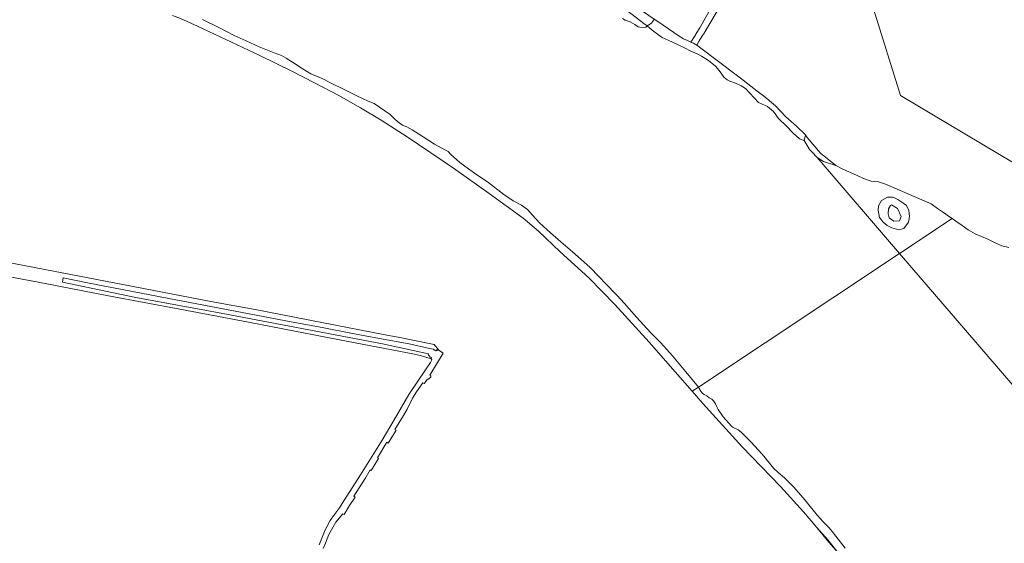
# Model space of a CAD drawing. Header units: metres. Extents: x 200176 to 205485, y 394066 to 399855.
# Tile 23 of 230: x 201466 to 202077, y 396270 to 396594. Entities that reach past the tile are written whole.
import ezdxf

# ---------------------------------------------------------------- set-up
doc = ezdxf.new("R2010")
doc.units = ezdxf.units.M
for name, color, linetype, lineweight in [('B-WE-GR-BOUWLAND-GV', 80, 'Continuous', 13), ('B-WE-GR-GRAS-GV', 60, 'Continuous', 13), ('B-WE-GR-HOUTWAL-GV', 40, 'Continuous', 13), ('B-WE-GR-STRUIK-GV', 90, 'Continuous', 13), ('B-WE-GW-TALUD_KRUIN-G', 90, 'Continuous', 18), ('B-WE-IE-TERREINAFSCHEIDING_KUNSTMATIG_HEKWERK-G', 20, 'IE-TERREINAFSCHEIDING-KUNSTMATIG', 18), ('B-WE-OG-TERREIN_CULTUURSCHEIDING-GV', 7, 'Continuous', 18), ('B-WE-OG-WATER-GV', 130, 'Continuous', 18), ('B-WE-OG-WATER_SLOOT-GV', 120, 'Continuous', 18), ('B-WE-VH-VERHARDING_BETON-GV', 252, 'Continuous', 18), ('B-WE-VH-VERHARDING_OPEN-GV', 252, 'Continuous', 18)]:
    doc.layers.add(name, color=color, linetype=linetype, lineweight=lineweight)
doc.linetypes.add('IE-TERREINAFSCHEIDING-KUNSTMATIG', pattern='A,4,[82,NLCS.shx,S=0.75,R=90,X=0,Y=0],4,-2', length=10)

msp = doc.modelspace()

# ---------------------------------------------------------------- linework, layer by layer
at = {"layer": 'B-WE-GR-BOUWLAND-GV', "flags": 128}
for points in [[(201860.101, 396594.863), (201862.381, 396593.308), (201869.038, 396588.81), (201875.622, 396584.328), (201878.403, 396582.58), (201880.829, 396581.521), (201881.143, 396581.384), (201882.909, 396580.616), (201882.914, 396580.614), (201885.034, 396583.968), (201886.682, 396586.582), (201888.446, 396589.394), (201902.382, 396614.306)], [(201974.364, 396263.64), (201968.601, 396270.356), (201961.054, 396279.276), (201952.707, 396289.141), (201938.432, 396304.895), (201914.807, 396329.434), (201890.226, 396356.381), (201883.702, 396363.888), (201873.172, 396376.004), (201856.974, 396394.424), (201835.759, 396417.641), (201819.604, 396434.376), (201801.85, 396450.499), (201788.41, 396463.277), (201778.91, 396471.255), (201757.738, 396486.707), (201735.599, 396502.389), (201706.865, 396521.872), (201690.651, 396532.2), (201677.805, 396539.88), (201664.401, 396547.355), (201649.319, 396555.305), (201635.191, 396562.466), (201615.31, 396572.297), (201594.337, 396582.237), (201576.776, 396590.385), (201566.14, 396595.253)], [(201421.578, 396451.041), (201530.377, 396430.107), (201584.999, 396419.679), (201612.458, 396414.606), (201653.921, 396406.532), (201694.181, 396398.803), (201701.264, 396397.512), (201723.572, 396392.888), (201726.46, 396389.367), (201729.241, 396387.629), (201720.965, 396373.912), (201721.532, 396373.552), (201721.559, 396372.719), (201719.73, 396371.223), (201719.407, 396371.453), (201717.386, 396368.623), (201716.579, 396369.199), (201712.567, 396363.579), (201710.061, 396359.668), (201706.888, 396352.842), (201704.639, 396348.906), (201699.133, 396340.076), (201699.96, 396339.751), (201694.956, 396331.711), (201694.193, 396332.245), (201688.367, 396322.516), (201688.955, 396322.145), (201684.528, 396314.648), (201683.852, 396315.07), (201680.788, 396309.856), (201673.78, 396298.823), (201674.522, 396298.23), (201671.02, 396293.007), (201667.738, 396287.42), (201666.943, 396287.856), (201662.639, 396282.74), (201658.148, 396275.006), (201656.241, 396269.577), (201654.791, 396266.375)]]:
    msp.add_lwpolyline(points, dxfattribs=at)
at = {"layer": 'B-WE-GR-GRAS-GV', "flags": 128}
for points in [[(201942.564, 396674.893), (201984.235, 396617.843), (201996.151, 396601.275), (202012.891, 396547.401), (202083.126, 396505.605), (202111.147, 396488.74), (202137.678, 396473.642), (202189.324, 396444.071), (202225.634, 396423.155), (202250.778, 396408.098), (202251.963, 396407.412), (202255.15, 396412.433), (202254.929, 396412.588), (202254.781, 396412.769), (202254.594, 396413.111), (202254.531, 396413.363), (202254.577, 396413.851), (202254.693, 396414.229), (202267.64, 396434.479), (202282.616, 396457.701), (202291.592, 396471.636)], [(201905.153, 396610.132), (201895.223, 396593.112), (201891.111, 396586.116), (201889.72, 396584.037), (201888.115, 396581.379), (201886.487, 396578.681), (201901.7, 396567.33), (201915.353, 396556.849), (201924.833, 396549.59), (201927.867, 396547.146), (201931.166, 396544.442), (201931.646, 396544.052), (201935.427, 396540.978), (201938.669, 396537.536), (201941.912, 396534.093), (201948.384, 396528.404), (201953.968, 396522.998), (201955.065, 396521.415), (201963.424, 396511.727), (201972.887, 396503.969), (201977.206, 396501.749), (201985.66, 396498.099), (201990.076, 396495.972), (201994.697, 396494.186), (201999.334, 396493.763), (202003.639, 396492.334), (202032.071, 396480.201), (202035.902, 396477.392), (202039.595, 396474.746), (202043.351, 396472.137), (202044.983, 396471.005), (202047.291, 396469.405), (202051.213, 396466.802), (202055.061, 396464.065), (202059.35, 396461.679), (202063.258, 396460.012), (202067.253, 396458.258), (202071.38, 396456.307), (202075.782, 396454.077), (202080.296, 396453.114)], [(202083.126, 396505.605), (202012.891, 396547.401), (201996.151, 396601.275)], [(201652.244, 396268.679), (201655.927, 396277.966), (201656.888, 396279.742), (201659.134, 396283.735), (201661.807, 396287.476), (201664.734, 396291.619), (201667.498, 396295.954), (201677.836, 396312.031), (201691.275, 396333.508), (201698.854, 396346.143), (201707.961, 396361.827), (201718.3, 396377.276), (201721.225, 396381.792), (201722.066, 396383.326), (201721.818, 396384.068), (201715.679, 396385.864), (201711.329, 396386.895), (201664.936, 396395.884), (201608.379, 396406.715), (201565.807, 396414.834), (201521.576, 396423.109), (201482.082, 396430.729), (201437.019, 396439.235)]]:
    msp.add_lwpolyline(points, dxfattribs=at)
for points in [[(202018.556, 396472.335), (202018.081, 396476.026), (202016.63, 396479.121), (202013.765, 396481.259), (202011.258, 396482.854), (202009.163, 396483.995), (202007.916, 396484.294), (202004.954, 396484.402), (202001.273, 396482.322), (201999.264, 396479.037), (201999.179, 396476.19), (201999.958, 396471.721), (202002.23, 396468.92), (202004.768, 396466.727), (202007.551, 396465.302), (202011.841, 396464.159), (202015.046, 396464.887), (202017.836, 396468.799)], [(202005.559, 396477.2), (202006.705, 396479.119), (202007.478, 396479.635), (202011.165, 396477.358), (202013.347, 396472.369), (202012.457, 396469.59), (202008.93, 396469.487), (202005.853, 396471.588), (202005.305, 396474.067)], [(202007.478, 396479.635), (202006.705, 396479.119), (202005.559, 396477.2), (202005.305, 396474.067), (202005.853, 396471.588), (202008.93, 396469.487), (202012.457, 396469.59), (202013.347, 396472.369), (202011.165, 396477.358)], [(201961.054, 396279.276), (201968.601, 396270.356), (201974.364, 396263.64), (201967.959, 396271.767)]]:
    msp.add_lwpolyline(points, close=True, dxfattribs=at)
at = {"layer": 'B-WE-GR-HOUTWAL-GV', "flags": 128}
msp.add_lwpolyline([(201902.382, 396614.306), (201888.446, 396589.394), (201886.682, 396586.582), (201885.034, 396583.968), (201882.914, 396580.614), (201884.449, 396579.905), (201886.487, 396578.681), (201888.115, 396581.379), (201889.72, 396584.037), (201891.111, 396586.116), (201895.223, 396593.112), (201905.153, 396610.132)], dxfattribs=at)
at = {"layer": 'B-WE-GR-STRUIK-GV', "flags": 128}
msp.add_lwpolyline([(201812.235, 396620.779), (201822.739, 396614.045), (201830.435, 396608.694), (201834.932, 396605.661), (201838.952, 396603.268), (201846.525, 396597.736), (201853.694, 396592.183), (201855.862, 396590.614), (201856.822, 396591.331), (201858.493, 396592.415), (201859.165, 396593.135), (201860.101, 396594.863), (201853.515, 396599.355), (201843.614, 396606.315), (201835.918, 396611.534), (201827.06, 396618.156), (201820.71, 396622.473), (201815.664, 396622.371), (201814.414, 396622.279), (201813.418, 396622.055), (201812.597, 396621.692), (201812.258, 396621.303)], close=True, dxfattribs=at)
msp.add_lwpolyline([(201840.38, 396595.266), (201842.116, 396594.203), (201845.18, 396593.145), (201848.102, 396591.425), (201850.122, 396590.071), (201851.269, 396589.768), (201853.615, 396589.672), (201854.99, 396589.897), (201855.862, 396590.614), (201853.694, 396592.183), (201846.525, 396597.736)], dxfattribs=at)
at = {"layer": 'B-WE-GW-TALUD_KRUIN-G', "flags": 128}
for points in [[(201561.179, 396597.16), (201566.14, 396595.253), (201576.776, 396590.385), (201594.337, 396582.237), (201615.31, 396572.297), (201635.191, 396562.466), (201649.319, 396555.305), (201664.401, 396547.355), (201677.805, 396539.88), (201690.651, 396532.2), (201706.865, 396521.872), (201735.599, 396502.389), (201757.738, 396486.707), (201778.91, 396471.255), (201788.41, 396463.277), (201801.85, 396450.499), (201819.604, 396434.376), (201835.759, 396417.641), (201856.974, 396394.424), (201873.172, 396376.004), (201883.702, 396363.888)], [(201883.702, 396363.888), (201890.226, 396356.381), (201914.807, 396329.434), (201938.432, 396304.895), (201952.707, 396289.141), (201961.054, 396279.276), (201967.959, 396271.767), (201974.364, 396263.64), (201985.273, 396250.93), (201998.912, 396234.174), (202012.966, 396217.28), (202020.654, 396208.415)]]:
    msp.add_lwpolyline(points, dxfattribs=at)
msp.add_lwpolyline([(202005.559, 396477.2), (202006.705, 396479.119), (202007.478, 396479.635), (202011.165, 396477.358), (202013.347, 396472.369), (202012.457, 396469.59), (202008.93, 396469.487), (202005.853, 396471.588), (202005.305, 396474.067)], close=True, dxfattribs=at)
at = {"layer": 'B-WE-IE-TERREINAFSCHEIDING_KUNSTMATIG_HEKWERK-G', "flags": 128}
for points in [[(201726.46, 396389.367), (201723.572, 396392.888), (201701.264, 396397.512), (201694.181, 396398.803), (201653.921, 396406.532), (201612.458, 396414.606), (201584.999, 396419.679), (201530.377, 396430.107), (201421.578, 396451.041)], [(201721.818, 396384.068), (201715.679, 396385.864), (201711.329, 396386.895), (201664.936, 396395.884), (201608.379, 396406.715), (201565.807, 396414.834), (201521.576, 396423.109), (201482.082, 396430.729), (201437.019, 396439.235), (201420.893, 396442.299)]]:
    msp.add_lwpolyline(points, dxfattribs=at)
at = {"layer": 'B-WE-OG-TERREIN_CULTUURSCHEIDING-GV', "flags": 128}
msp.add_lwpolyline([(201437.019, 396439.235), (201482.082, 396430.729), (201521.576, 396423.109), (201565.807, 396414.834), (201608.379, 396406.715), (201664.936, 396395.884), (201711.329, 396386.895), (201715.679, 396385.864), (201721.818, 396384.068), (201721.733, 396384.324), (201721.998, 396384.757), (201721.369, 396385.134), (201721.132, 396384.966), (201719.81, 396386.782), (201720.135, 396387.142), (201691.482, 396393.264), (201592.383, 396412.131), (201538.495, 396422.153), (201492.842, 396431.548), (201493.4, 396434.262), (201508.435, 396431.168), (201557.966, 396421.609), (201631.596, 396407.705), (201655.084, 396403.194), (201671.958, 396399.933), (201689.633, 396396.655), (201708.032, 396393.269), (201720.779, 396390.358), (201723.243, 396390.09), (201723.761, 396389.374), (201724.516, 396388.902), (201724.95, 396389.597), (201725.533, 396389.233), (201725.853, 396389.745), (201726.46, 396389.367), (201723.572, 396392.888), (201701.264, 396397.512), (201694.181, 396398.803), (201653.921, 396406.532), (201612.458, 396414.606), (201584.999, 396419.679), (201530.377, 396430.107), (201421.578, 396451.041)], dxfattribs=at)
at = {"layer": 'B-WE-OG-WATER-GV', "flags": 128}
for points in [[(201579.887, 396594.595), (201590.262, 396589.372), (201599.568, 396584.763), (201606.951, 396581.338), (201615.012, 396577.606), (201624.232, 396573.981), (201628.929, 396572.179), (201631.79, 396570.577), (201635.612, 396568.1), (201641.661, 396564.262), (201647.077, 396560.95), (201654.089, 396557.942), (201659.725, 396555.154), (201667.785, 396551.138), (201675.561, 396547.122), (201682.698, 396543.904), (201686.359, 396542.505), (201696.289, 396535.713), (201699.475, 396532.625), (201701.919, 396530.368), (201703.972, 396528.987), (201706.681, 396528.041), (201709.826, 396526.155), (201716.858, 396521.834), (201723.89, 396517.23), (201730.289, 396513.719), (201732.189, 396512.71), (201733.913, 396510.826), (201735.485, 396509.315), (201739.435, 396505.787), (201749.523, 396498.575), (201756.685, 396493.773), (201766.775, 396486.034), (201772.673, 396482.154), (201777.841, 396479.398), (201781.503, 396476.793), (201784.648, 396473.101), (201789.028, 396468.518), (201795.683, 396462.31), (201802.104, 396456.608), (201809.327, 396450.393), (201820.116, 396440.853), (201825.879, 396435.006), (201830.001, 396430.82), (201837.035, 396423.449), (201841.758, 396418.337), (201849.127, 396409.868), (201857.817, 396400.376), (201864.317, 396393.973), (201871.429, 396385.901), (201878.709, 396377.28), (201887.614, 396366.486), (202012.452, 396449.399), (201961.336, 396508.972), (201957.922, 396512.486), (201956.385, 396514.079), (201956.21, 396514.374), (201953.18, 396519.489), (201950.281, 396520.567), (201946.421, 396524.155), (201942.135, 396528.441), (201937.357, 396533.262), (201934.125, 396537.515), (201930.358, 396540.661), (201924.779, 396543.09), (201919.412, 396548.812), (201916.716, 396551.721), (201914.145, 396553.345), (201910.574, 396555.144), (201907.069, 396556.352), (201905.356, 396557.14), (201903.388, 396558.712), (201902.101, 396560.599), (201900.542, 396563.005), (201898.095, 396565.608), (201893.749, 396569.169), (201889.498, 396571.919), (201886.733, 396573.354), (201882.527, 396575.057), (201879.295, 396576.822), (201875.079, 396578.835), (201868.812, 396581.67), (201865.05, 396583.471), (201862.085, 396585.409), (201858.907, 396587.968), (201855.862, 396590.614), (201854.99, 396589.897), (201853.615, 396589.672), (201851.269, 396589.768), (201850.122, 396590.071), (201848.102, 396591.425), (201845.18, 396593.145), (201842.116, 396594.203), (201840.38, 396595.266)], [(202080.296, 396453.114), (202075.782, 396454.077), (202071.38, 396456.307), (202067.253, 396458.258), (202063.258, 396460.012), (202059.35, 396461.679), (202055.061, 396464.065), (202051.213, 396466.802), (202047.291, 396469.405), (202044.983, 396471.005), (202012.452, 396449.399), (202164.655, 396272.492)], [(202164.655, 396272.492), (202012.452, 396449.399), (201887.614, 396366.486), (201888.018, 396365.657), (201888.716, 396364.486), (201890.18, 396362.567), (201891.054, 396361.884), (201892.694, 396361.056), (201894.293, 396359.918), (201895.916, 396358.954), (201896.993, 396357.876), (201898.25, 396356.18), (201899.294, 396353.874), (201899.864, 396352.573), (201902.841, 396348.127), (201908.167, 396342.325), (201909.1, 396341.501), (201909.941, 396341.08), (201911.039, 396340.52), (201912.336, 396339.88), (201914.138, 396338.559), (201920.075, 396332.48), (201927.102, 396324.913), (201934.466, 396315.968), (201937.14, 396313.594), (201940.947, 396310.232), (201946.651, 396304.497), (201952.647, 396297.694), (201959.612, 396289.187), (201961.448, 396286.769), (201963.38, 396284.661), (201964.818, 396283.091), (201968.673, 396279.105), (201971.334, 396275.746), (201978.649, 396266.537)]]:
    msp.add_lwpolyline(points, dxfattribs=at)
for points in [[(201972.887, 396503.969), (201965.164, 396506.496), (201961.336, 396508.972), (202012.452, 396449.399), (202044.983, 396471.005), (202043.351, 396472.137), (202039.595, 396474.746), (202035.902, 396477.392), (202032.071, 396480.201), (202003.639, 396492.334), (201999.334, 396493.763), (201994.697, 396494.186), (201990.076, 396495.972), (201985.66, 396498.099), (201977.206, 396501.749)], [(202016.63, 396479.121), (202018.081, 396476.026), (202018.556, 396472.335), (202017.836, 396468.799), (202015.046, 396464.887), (202011.841, 396464.159), (202007.551, 396465.302), (202004.768, 396466.727), (202002.23, 396468.92), (201999.958, 396471.721), (201999.179, 396476.19), (201999.264, 396479.037), (202001.273, 396482.322), (202004.954, 396484.402), (202007.916, 396484.294), (202009.163, 396483.995), (202011.258, 396482.854), (202013.765, 396481.259)]]:
    msp.add_lwpolyline(points, close=True, dxfattribs=at)
at = {"layer": 'B-WE-OG-WATER_SLOOT-GV', "flags": 128}
for points in [[(201953.18, 396519.489), (201953.968, 396522.998), (201948.384, 396528.404), (201941.912, 396534.093), (201938.669, 396537.536), (201935.427, 396540.978), (201931.646, 396544.052), (201931.166, 396544.442), (201927.867, 396547.146), (201924.833, 396549.59), (201915.353, 396556.849), (201901.7, 396567.33), (201886.487, 396578.681), (201884.449, 396579.905), (201882.914, 396580.614), (201882.909, 396580.616), (201881.143, 396581.384), (201880.829, 396581.521), (201878.403, 396582.58), (201875.622, 396584.328), (201869.038, 396588.81), (201862.381, 396593.308), (201860.101, 396594.863), (201859.165, 396593.135), (201858.493, 396592.415), (201856.822, 396591.331), (201855.862, 396590.614), (201858.907, 396587.968), (201862.085, 396585.409), (201865.05, 396583.471), (201868.812, 396581.67), (201875.079, 396578.835), (201879.295, 396576.822), (201882.527, 396575.057), (201886.733, 396573.354), (201889.498, 396571.919), (201893.749, 396569.169), (201898.095, 396565.608), (201900.542, 396563.005), (201902.101, 396560.599), (201903.388, 396558.712), (201905.356, 396557.14), (201907.069, 396556.352), (201910.574, 396555.144), (201914.145, 396553.345), (201916.716, 396551.721), (201919.412, 396548.812), (201924.779, 396543.09), (201930.358, 396540.661), (201934.125, 396537.515), (201937.357, 396533.262), (201942.135, 396528.441), (201946.421, 396524.155), (201950.281, 396520.567)], [(201953.18, 396519.489), (201956.21, 396514.374), (201956.385, 396514.079), (201957.922, 396512.486), (201961.336, 396508.972), (201965.164, 396506.496), (201972.887, 396503.969), (201963.424, 396511.727), (201955.065, 396521.415), (201953.968, 396522.998)]]:
    msp.add_lwpolyline(points, close=True, dxfattribs=at)
at = {"layer": 'B-WE-VH-VERHARDING_BETON-GV', "flags": 128}
msp.add_lwpolyline([(201654.791, 396266.375), (201656.241, 396269.577), (201658.148, 396275.006), (201662.639, 396282.74), (201666.943, 396287.856), (201667.738, 396287.42), (201671.02, 396293.007), (201674.522, 396298.23), (201673.78, 396298.823), (201680.788, 396309.856), (201683.852, 396315.07), (201684.528, 396314.648), (201688.955, 396322.145), (201688.367, 396322.516), (201694.193, 396332.245), (201694.956, 396331.711), (201699.96, 396339.751), (201699.133, 396340.076), (201704.639, 396348.906), (201706.888, 396352.842), (201710.061, 396359.668), (201712.567, 396363.579), (201716.579, 396369.199), (201717.386, 396368.623), (201719.407, 396371.453), (201719.73, 396371.223), (201721.559, 396372.719), (201721.532, 396373.552), (201720.965, 396373.912), (201729.241, 396387.629), (201726.46, 396389.367), (201725.853, 396389.745), (201725.533, 396389.233), (201724.95, 396389.597), (201724.516, 396388.902), (201723.761, 396389.374), (201723.243, 396390.09), (201720.779, 396390.358), (201708.032, 396393.269), (201689.633, 396396.655), (201671.958, 396399.933), (201655.084, 396403.194), (201631.596, 396407.705), (201557.966, 396421.609), (201508.435, 396431.168), (201493.4, 396434.262), (201492.842, 396431.548), (201538.495, 396422.153), (201592.383, 396412.131), (201691.482, 396393.264), (201720.135, 396387.142), (201719.81, 396386.782), (201721.132, 396384.966), (201721.369, 396385.134), (201721.998, 396384.757), (201721.733, 396384.324), (201721.818, 396384.068), (201722.066, 396383.326), (201721.225, 396381.792), (201718.3, 396377.276), (201707.961, 396361.827), (201698.854, 396346.143), (201691.275, 396333.508), (201677.836, 396312.031), (201667.498, 396295.954), (201664.734, 396291.619), (201661.807, 396287.476), (201659.134, 396283.735), (201656.888, 396279.742), (201655.927, 396277.966), (201652.244, 396268.679)], dxfattribs=at)
at = {"layer": 'B-WE-VH-VERHARDING_OPEN-GV', "flags": 128}
for points in [[(201566.14, 396595.253), (201576.776, 396590.385), (201594.337, 396582.237), (201615.31, 396572.297), (201635.191, 396562.466), (201649.319, 396555.305), (201664.401, 396547.355), (201677.805, 396539.88), (201690.651, 396532.2), (201706.865, 396521.872), (201735.599, 396502.389), (201757.738, 396486.707), (201778.91, 396471.255), (201788.41, 396463.277), (201801.85, 396450.499), (201819.604, 396434.376), (201835.759, 396417.641), (201856.974, 396394.424), (201873.172, 396376.004), (201883.702, 396363.888), (201887.614, 396366.486), (201878.709, 396377.28), (201871.429, 396385.901), (201864.317, 396393.973), (201857.817, 396400.376), (201849.127, 396409.868), (201841.758, 396418.337), (201837.035, 396423.449), (201830.001, 396430.82), (201825.879, 396435.006), (201820.116, 396440.853), (201809.327, 396450.393), (201802.104, 396456.608), (201795.683, 396462.31), (201789.028, 396468.518), (201784.648, 396473.101), (201781.503, 396476.793), (201777.841, 396479.398), (201772.673, 396482.154), (201766.775, 396486.034), (201756.685, 396493.773), (201749.523, 396498.575), (201739.435, 396505.787), (201735.485, 396509.315), (201733.913, 396510.826), (201732.189, 396512.71), (201730.289, 396513.719), (201723.89, 396517.23), (201716.858, 396521.834), (201709.826, 396526.155), (201706.681, 396528.041), (201703.972, 396528.987), (201701.919, 396530.368), (201699.475, 396532.625), (201696.289, 396535.713), (201686.359, 396542.505), (201682.698, 396543.904), (201675.561, 396547.122), (201667.785, 396551.138), (201659.725, 396555.154), (201654.089, 396557.942), (201647.077, 396560.95), (201641.661, 396564.262), (201635.612, 396568.1), (201631.79, 396570.577), (201628.929, 396572.179), (201624.232, 396573.981), (201615.012, 396577.606), (201606.951, 396581.338), (201599.568, 396584.763), (201590.262, 396589.372), (201579.887, 396594.595)], [(201978.649, 396266.537), (201971.334, 396275.746), (201968.673, 396279.105), (201964.818, 396283.091), (201963.38, 396284.661), (201961.448, 396286.769), (201959.612, 396289.187), (201952.647, 396297.694), (201946.651, 396304.497), (201940.947, 396310.232), (201937.14, 396313.594), (201934.466, 396315.968), (201927.102, 396324.913), (201920.075, 396332.48), (201914.138, 396338.559), (201912.336, 396339.88), (201911.039, 396340.52), (201909.941, 396341.08), (201909.1, 396341.501), (201908.167, 396342.325), (201902.841, 396348.127), (201899.864, 396352.573), (201899.294, 396353.874), (201898.25, 396356.18), (201896.993, 396357.876), (201895.916, 396358.954), (201894.293, 396359.918), (201892.694, 396361.056), (201891.054, 396361.884), (201890.18, 396362.567), (201888.716, 396364.486), (201888.018, 396365.657), (201887.614, 396366.486), (201883.702, 396363.888), (201890.226, 396356.381), (201914.807, 396329.434), (201938.432, 396304.895), (201952.707, 396289.141), (201961.054, 396279.276), (201967.959, 396271.767), (201974.364, 396263.64)]]:
    msp.add_lwpolyline(points, dxfattribs=at)

doc.saveas('drawing.dxf')
